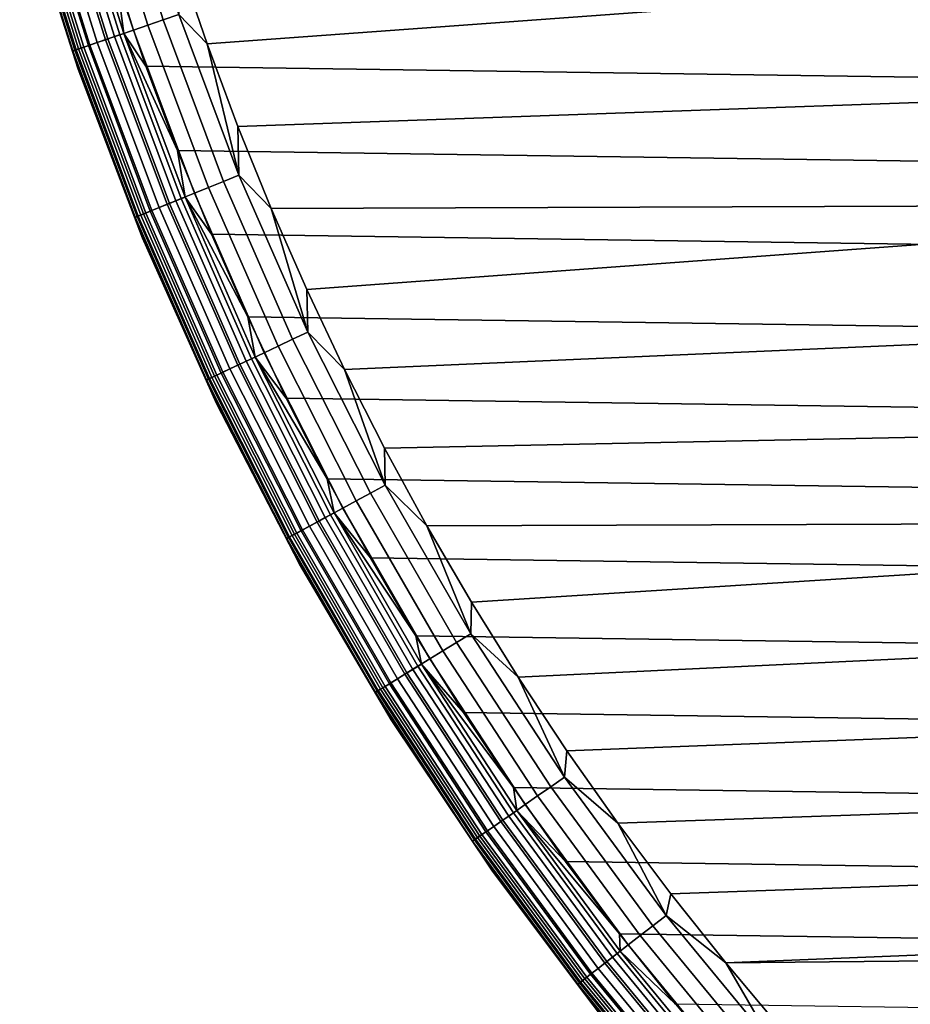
# Model space of a CAD drawing. Header units: metres. Extents: x -25 to 100, y -25 to 25.
# Tile 2 of 72: x -23.86 to -17.01, y -15.38 to -7.81. Entities that reach past the tile are written whole.
import ezdxf

# ---------------------------------------------------------------- set-up
doc = ezdxf.new("R2010")
doc.units = ezdxf.units.M
doc.layers.add('solid_Z_536_159_XXX', color=7, linetype='CONTINUOUS')

msp = doc.modelspace()

# ---------------------------------------------------------------- linework, layer by layer
at = {"layer": 'solid_Z_536_159_XXX'}
for points in [[(-22.416851, -7.995287), (-13.862078, -7.371049), (-14.342754, -6.385384), (-22.635761, -7.352591)], [(-23.151154, -6.546523, -0.034108), (-22.755365, -7.811927, -0.034108), (-22.633904, -7.770229, -0.008555), (-23.02758, -6.511579, -0.008555)], [(-23.38344, -6.612207, -0.134171), (-22.983681, -7.890307, -0.134171), (-22.872627, -7.852183, -0.076221), (-23.270454, -6.580258, -0.076221)], [(-23.270454, -6.580258, -0.076221), (-22.872627, -7.852183, -0.076221), (-22.755365, -7.811927, -0.034108), (-23.151154, -6.546523, -0.034108)], [(-23.531288, -6.654014, -2.475698), (-23.129002, -7.940196, -2.475698), (-23.197659, -7.963766, -2.445717), (-23.601139, -6.673766, -2.445717)], [(-23.58285, -6.668594, -0.293356), (-23.179682, -7.957595, -0.293356), (-23.08662, -7.925647, -0.206966), (-23.488171, -6.641821, -0.206966)], [(-23.457781, -6.633228, -2.493942), (-23.056751, -7.915393, -2.493942), (-23.129002, -7.940196, -2.475698), (-23.531288, -6.654014, -2.475698)], [(-23.488171, -6.641821, -0.206966), (-23.08662, -7.925647, -0.206966), (-22.983681, -7.890307, -0.134171), (-23.38344, -6.612207, -0.134171)], [(-23.457781, -6.633228, -2.493942), (-23.110416, -7.509782, -2.5), (-23.056751, -7.915393, -2.493942)], [(-23.856178, -6.745884, -0.870772), (-23.448338, -8.049824, -0.870772), (-23.424328, -8.041582, -0.742319), (-23.831751, -6.738977, -0.742319)], [(-23.811737, -6.733318, -2.227135), (-23.404655, -8.034828, -2.227135), (-23.4331, -8.044593, -2.154583), (-23.840675, -6.7415, -2.154583)], [(-23.831751, -6.738977, -0.742319), (-23.424328, -8.041582, -0.742319), (-23.384649, -8.027961, -0.618284), (-23.791384, -6.727562, -0.618284)], [(-23.772224, -6.722145, -2.294083), (-23.36582, -8.021496, -2.294083), (-23.404655, -8.034828, -2.227135), (-23.811737, -6.733318, -2.227135)], [(-23.791384, -6.727562, -0.618284), (-23.384649, -8.027961, -0.618284), (-23.329985, -8.009194, -0.500794), (-23.735767, -6.711835, -0.500794)], [(-23.723112, -6.708257, -2.353776), (-23.317545, -8.004924, -2.353776), (-23.36582, -8.021496, -2.294083), (-23.772224, -6.722145, -2.294083)], [(-23.735767, -6.711835, -0.500794), (-23.329985, -8.009194, -0.500794), (-23.261271, -7.985604, -0.391862), (-23.665857, -6.692067, -0.391862)], [(-23.665609, -6.691997, -2.404739), (-23.261026, -7.985521, -2.404739), (-23.317545, -8.004924, -2.353776), (-23.723112, -6.708257, -2.353776)], [(-23.665857, -6.692067, -0.391862), (-23.261271, -7.985604, -0.391862), (-23.179682, -7.957595, -0.293356), (-23.58285, -6.668594, -0.293356)], [(-23.601139, -6.673766, -2.445717), (-23.197659, -7.963766, -2.445717), (-23.261026, -7.985521, -2.404739), (-23.665609, -6.691997, -2.404739)], [(-23.840675, -6.7415, -2.154583), (-23.4331, -8.044593, -2.154583), (-23.450445, -8.050548, -2.078217), (-23.858322, -6.746491, -2.078217)], [(-23.858322, -6.746491, -2.078217), (-23.450445, -8.050548, -2.078217), (-23.83075, -6.865518, -2)], [(-23.856178, -6.745884, -0.870772), (-23.830751, -6.865518, -1), (-23.448338, -8.049824, -0.870772)], [(-23.83075, -6.865518, -2), (-23.408306, -8.19092, -2), (-23.408308, -8.190917, -1), (-23.830751, -6.865518, -1)], [(-23.448338, -8.049824, -0.870772), (-23.830751, -6.865518, -1), (-23.408308, -8.190917, -1)], [(-23.450445, -8.050548, -2.078217), (-23.408306, -8.19092, -2), (-23.83075, -6.865518, -2)], [(22.886873, -8.165833, -2.5), (-23.110416, -7.509782, -2.5), (-23.315516, -6.846343, -2.5), (23.110443, -7.509698, -2.5)], [(-22.633904, -7.770229, -0.008555), (-22.416851, -7.995287), (-22.635761, -7.352591)], [(-22.179392, -8.632006), (-13.314355, -8.319564), (-13.862078, -7.371049), (-22.416851, -7.995287)], [(22.644375, -8.815846, -2.5), (-22.886845, -8.165916, -2.5), (-23.110416, -7.509782, -2.5), (22.886873, -8.165833, -2.5)], [(-23.056751, -7.915393, -2.493942), (-23.110416, -7.509782, -2.5), (-22.886845, -8.165916, -2.5)], [(-22.755365, -7.811927, -0.034108), (-22.29047, -9.053607, -0.034108), (-22.17149, -9.005281, -0.008555), (-22.633904, -7.770229, -0.008555)], [(-22.633904, -7.770229, -0.008555), (-22.17149, -9.005281, -0.008555), (-22.416851, -7.995287)], [(-22.983681, -7.890307, -0.134171), (-22.51412, -9.144445, -0.134171), (-22.405336, -9.100262, -0.076221), (-22.872627, -7.852183, -0.076221)], [(-22.872627, -7.852183, -0.076221), (-22.405336, -9.100262, -0.076221), (-22.29047, -9.053607, -0.034108), (-22.755365, -7.811927, -0.034108)], [(-23.129002, -7.940196, -2.475698), (-22.656473, -9.202264, -2.475698), (-22.723726, -9.22958, -2.445717), (-23.197659, -7.963766, -2.445717)], [(-23.179682, -7.957595, -0.293356), (-22.706118, -9.222428, -0.293356), (-22.614958, -9.185402, -0.206966), (-23.08662, -7.925647, -0.206966)], [(-23.056751, -7.915393, -2.493942), (-22.585699, -9.173518, -2.493942), (-22.656473, -9.202264, -2.475698), (-23.129002, -7.940196, -2.475698)], [(-23.08662, -7.925647, -0.206966), (-22.614958, -9.185402, -0.206966), (-22.51412, -9.144445, -0.134171), (-22.983681, -7.890307, -0.134171)], [(-23.056751, -7.915393, -2.493942), (-22.886845, -8.165916, -2.5), (-22.644342, -8.815928, -2.5)], [(-23.056751, -7.915393, -2.493942), (-22.644342, -8.815928, -2.5), (-22.585699, -9.173518, -2.493942)], [(-23.36582, -8.021496, -2.294083), (-22.888453, -9.296486, -2.294083), (-22.926497, -9.311938, -2.227135), (-23.404655, -8.034828, -2.227135)], [(-23.384649, -8.027961, -0.618284), (-22.906898, -9.303978, -0.618284), (-22.85335, -9.282228, -0.500794), (-23.329985, -8.009194, -0.500794)], [(-23.317545, -8.004924, -2.353776), (-22.841166, -9.27728, -2.353776), (-22.888453, -9.296486, -2.294083), (-23.36582, -8.021496, -2.294083)], [(-23.329985, -8.009194, -0.500794), (-22.85335, -9.282228, -0.500794), (-22.786039, -9.254889, -0.391862), (-23.261271, -7.985604, -0.391862)], [(-23.261026, -7.985521, -2.404739), (-22.785801, -9.254793, -2.404739), (-22.841166, -9.27728, -2.353776), (-23.317545, -8.004924, -2.353776)], [(-23.261271, -7.985604, -0.391862), (-22.786039, -9.254889, -0.391862), (-22.706118, -9.222428, -0.293356), (-23.179682, -7.957595, -0.293356)], [(-23.197659, -7.963766, -2.445717), (-22.723726, -9.22958, -2.445717), (-22.785801, -9.254793, -2.404739), (-23.261026, -7.985521, -2.404739)], [(-22.17149, -9.005281, -0.008555), (-22.179392, -8.632006), (-22.416851, -7.995287)], [(-23.4331, -8.044593, -2.154583), (-22.954357, -9.323255, -2.154583), (-22.97135, -9.330156, -2.078217), (-23.450445, -8.050548, -2.078217)], [(-23.450445, -8.050548, -2.078217), (-22.97135, -9.330156, -2.078217), (-23.408306, -8.19092, -2)], [(-23.448338, -8.049824, -0.870772), (-22.969284, -9.329317, -0.870772), (-22.945765, -9.319764, -0.742319), (-23.424328, -8.041582, -0.742319)], [(-23.448338, -8.049824, -0.870772), (-23.408308, -8.190917, -1), (-22.969284, -9.329317, -0.870772)], [(-23.404655, -8.034828, -2.227135), (-22.926497, -9.311938, -2.227135), (-22.954357, -9.323255, -2.154583), (-23.4331, -8.044593, -2.154583)], [(-23.424328, -8.041582, -0.742319), (-22.945765, -9.319764, -0.742319), (-22.906898, -9.303978, -0.618284), (-23.384649, -8.027961, -0.618284)], [(22.383127, -9.459461, -2.5), (-22.644342, -8.815928, -2.5), (-22.886845, -8.165916, -2.5), (22.644375, -8.815846, -2.5)], [(-23.408306, -8.19092, -2), (-22.912212, -9.490551, -2), (-22.912214, -9.490545, -1), (-23.408308, -8.190917, -1)], [(-22.969284, -9.329317, -0.870772), (-23.408308, -8.190917, -1), (-22.912214, -9.490545, -1)], [(-22.97135, -9.330156, -2.078217), (-22.912212, -9.490551, -2), (-23.408306, -8.19092, -2)], [(-21.923563, -9.262469), (-12.701567, -9.228229), (-13.314355, -8.319564), (-22.179392, -8.632006)], [(-22.17149, -9.005281, -0.008555), (-21.923563, -9.262469), (-22.179392, -8.632006)], [(22.103779, -10.095118, -2.5), (-22.383095, -9.459541, -2.5), (-22.644342, -8.815928, -2.5), (22.383127, -9.459461, -2.5)], [(-22.585699, -9.173518, -2.493942), (-22.644342, -8.815928, -2.5), (-22.383095, -9.459541, -2.5)], [(-22.29047, -9.053607, -0.034108), (-21.757879, -10.267791, -0.034108), (-21.641743, -10.212985, -0.008555), (-22.17149, -9.005281, -0.008555)], [(-22.17149, -9.005281, -0.008555), (-21.641743, -10.212985, -0.008555), (-21.923563, -9.262469)], [(-22.405336, -9.100262, -0.076221), (-21.870001, -10.320703, -0.076221), (-21.757879, -10.267791, -0.034108), (-22.29047, -9.053607, -0.034108)], [(-22.614958, -9.185402, -0.206966), (-22.074614, -10.417261, -0.206966), (-21.976187, -10.370812, -0.134171), (-22.51412, -9.144445, -0.134171)], [(-22.51412, -9.144445, -0.134171), (-21.976187, -10.370812, -0.134171), (-21.870001, -10.320703, -0.076221), (-22.405336, -9.100262, -0.076221)], [(-22.786039, -9.254889, -0.391862), (-22.241608, -10.496068, -0.391862), (-22.163595, -10.459253, -0.293356), (-22.706118, -9.222428, -0.293356)], [(-22.723726, -9.22958, -2.445717), (-22.180784, -10.467364, -2.445717), (-22.241375, -10.495958, -2.404739), (-22.785801, -9.254793, -2.404739)], [(-22.656473, -9.202264, -2.475698), (-22.115137, -10.436385, -2.475698), (-22.180784, -10.467364, -2.445717), (-22.723726, -9.22958, -2.445717)], [(-22.706118, -9.222428, -0.293356), (-22.163595, -10.459253, -0.293356), (-22.074614, -10.417261, -0.206966), (-22.614958, -9.185402, -0.206966)], [(-22.585699, -9.173518, -2.493942), (-22.046055, -10.403784, -2.493942), (-22.115137, -10.436385, -2.475698), (-22.656473, -9.202264, -2.475698)], [(-22.585699, -9.173518, -2.493942), (-22.383095, -9.459541, -2.5), (-22.103745, -10.095195, -2.5)], [(-22.585699, -9.173518, -2.493942), (-22.103745, -10.095195, -2.5), (-22.046055, -10.403784, -2.493942)], [(-21.923563, -9.262469), (-21.65, -9.885141), (-12.701567, -9.228229)], [(-21.359262, -10.498647), (-12.026737, -10.091817), (-12.701567, -9.228229), (-21.65, -9.885141)], [(-22.926497, -9.311938, -2.227135), (-22.378708, -10.560767, -2.227135), (-22.405905, -10.573602, -2.154583), (-22.954357, -9.323255, -2.154583)], [(-22.945765, -9.319764, -0.742319), (-22.397518, -10.569643, -0.742319), (-22.359579, -10.55174, -0.618284), (-22.906898, -9.303978, -0.618284)], [(-22.888453, -9.296486, -2.294083), (-22.341574, -10.543243, -2.294083), (-22.378708, -10.560767, -2.227135), (-22.926497, -9.311938, -2.227135)], [(-22.906898, -9.303978, -0.618284), (-22.359579, -10.55174, -0.618284), (-22.30731, -10.527074, -0.500794), (-22.85335, -9.282228, -0.500794)], [(-22.841166, -9.27728, -2.353776), (-22.295416, -10.521461, -2.353776), (-22.341574, -10.543243, -2.294083), (-22.888453, -9.296486, -2.294083)], [(-22.85335, -9.282228, -0.500794), (-22.30731, -10.527074, -0.500794), (-22.241608, -10.496068, -0.391862), (-22.786039, -9.254889, -0.391862)], [(-22.785801, -9.254793, -2.404739), (-22.241375, -10.495958, -2.404739), (-22.295416, -10.521461, -2.353776), (-22.841166, -9.27728, -2.353776)], [(-21.641743, -10.212985, -0.008555), (-21.65, -9.885141), (-21.923563, -9.262469)], [(-22.954357, -9.323255, -2.154583), (-22.405905, -10.573602, -2.154583), (-22.422491, -10.581429, -2.078217), (-22.97135, -9.330156, -2.078217)], [(-22.97135, -9.330156, -2.078217), (-22.422491, -10.581429, -2.078217), (-22.912212, -9.490551, -2)], [(-22.969284, -9.329317, -0.870772), (-22.420475, -10.580477, -0.870772), (-22.397518, -10.569643, -0.742319), (-22.945765, -9.319764, -0.742319)], [(-22.969284, -9.329317, -0.870772), (-22.912214, -9.490545, -1), (-22.420475, -10.580477, -0.870772)], [(21.806898, -10.721419, -2.5), (-22.103745, -10.095195, -2.5), (-22.383095, -9.459541, -2.5), (22.103779, -10.095118, -2.5)], [(-22.912212, -9.490551, -2), (-22.344027, -10.760322, -2), (-22.34403, -10.760313, -1), (-22.912214, -9.490545, -1)], [(-22.420475, -10.580477, -0.870772), (-22.912214, -9.490545, -1), (-22.34403, -10.760313, -1)], [(-22.422491, -10.581429, -2.078217), (-22.344027, -10.760322, -2), (-22.912212, -9.490551, -2)], [(-21.641743, -10.212985, -0.008555), (-21.359262, -10.498647), (-21.65, -9.885141)], [(21.49184, -11.33964, -2.5), (-21.806862, -10.721495, -2.5), (-22.103745, -10.095195, -2.5), (21.806898, -10.721419, -2.5)], [(-22.046055, -10.403784, -2.493942), (-22.103745, -10.095195, -2.5), (-21.806862, -10.721495, -2.5)], [(-21.050718, -11.104235), (-11.293901, -10.90584), (-12.026737, -10.091817), (-21.359262, -10.498647)], [(-21.757879, -10.267791, -0.034108), (-21.15921, -11.450792, -0.034108), (-21.04627, -11.389671, -0.008555), (-21.641743, -10.212985, -0.008555)], [(-21.641743, -10.212985, -0.008555), (-21.04627, -11.389671, -0.008555), (-21.359262, -10.498647)], [(-21.870001, -10.320703, -0.076221), (-21.268248, -11.5098, -0.076221), (-21.15921, -11.450792, -0.034108), (-21.757879, -10.267791, -0.034108)], [(-22.074614, -10.417261, -0.206966), (-21.46723, -11.617484, -0.206966), (-21.371511, -11.565683, -0.134171), (-21.976187, -10.370812, -0.134171)], [(-21.976187, -10.370812, -0.134171), (-21.371511, -11.565683, -0.134171), (-21.268248, -11.5098, -0.076221), (-21.870001, -10.320703, -0.076221)], [(-22.115137, -10.436385, -2.475698), (-21.506638, -11.638811, -2.475698), (-21.570478, -11.67336, -2.445717), (-22.180784, -10.467364, -2.445717)], [(-22.163595, -10.459253, -0.293356), (-21.553764, -11.664313, -0.293356), (-21.46723, -11.617484, -0.206966), (-22.074614, -10.417261, -0.206966)], [(-22.046055, -10.403784, -2.493942), (-21.439457, -11.602453, -2.493942), (-21.506638, -11.638811, -2.475698), (-22.115137, -10.436385, -2.475698)], [(-22.046055, -10.403784, -2.493942), (-21.806862, -10.721495, -2.5), (-21.4918, -11.339714, -2.5)], [(-22.046055, -10.403784, -2.493942), (-21.4918, -11.339714, -2.5), (-21.439457, -11.602453, -2.493942)], [(-22.295416, -10.521461, -2.353776), (-21.681957, -11.733688, -2.353776), (-21.726845, -11.75798, -2.294083), (-22.341574, -10.543243, -2.294083)], [(-22.30731, -10.527074, -0.500794), (-21.693525, -11.739948, -0.500794), (-21.629629, -11.70537, -0.391862), (-22.241608, -10.496068, -0.391862)], [(-22.241375, -10.495958, -2.404739), (-21.629404, -11.705248, -2.404739), (-21.681957, -11.733688, -2.353776), (-22.295416, -10.521461, -2.353776)], [(-22.241608, -10.496068, -0.391862), (-21.629629, -11.70537, -0.391862), (-21.553764, -11.664313, -0.293356), (-22.163595, -10.459253, -0.293356)], [(-22.180784, -10.467364, -2.445717), (-21.570478, -11.67336, -2.445717), (-21.629404, -11.705248, -2.404739), (-22.241375, -10.495958, -2.404739)], [(-21.04627, -11.389671, -0.008555), (-21.050718, -11.104235), (-21.359262, -10.498647)], [(-22.405905, -10.573602, -2.154583), (-21.789406, -11.791837, -2.154583), (-21.805534, -11.800566, -2.078217), (-22.422491, -10.581429, -2.078217)], [(-22.422491, -10.581429, -2.078217), (-21.805534, -11.800566, -2.078217), (-22.344027, -10.760322, -2)], [(-22.420475, -10.580477, -0.870772), (-21.803574, -11.799504, -0.870772), (-21.78125, -11.787422, -0.742319), (-22.397518, -10.569643, -0.742319)], [(-22.420475, -10.580477, -0.870772), (-22.34403, -10.760313, -1), (-21.803574, -11.799504, -0.870772)], [(-22.378708, -10.560767, -2.227135), (-21.762959, -11.777524, -2.227135), (-21.789406, -11.791837, -2.154583), (-22.405905, -10.573602, -2.154583)], [(-22.397518, -10.569643, -0.742319), (-21.78125, -11.787422, -0.742319), (-21.744354, -11.767456, -0.618284), (-22.359579, -10.55174, -0.618284)], [(-22.341574, -10.543243, -2.294083), (-21.726845, -11.75798, -2.294083), (-21.762959, -11.777524, -2.227135), (-22.378708, -10.560767, -2.227135)], [(-22.359579, -10.55174, -0.618284), (-21.744354, -11.767456, -0.618284), (-21.693525, -11.739948, -0.500794), (-22.30731, -10.527074, -0.500794)], [(21.15892, -11.949306, -2.5), (-21.4918, -11.339714, -2.5), (-21.806862, -10.721495, -2.5), (21.49184, -11.33964, -2.5)], [(-22.344027, -10.760322, -2), (-21.70554, -11.996232, -2), (-21.705544, -11.996224, -1), (-22.34403, -10.760313, -1)], [(-21.803574, -11.799504, -0.870772), (-22.34403, -10.760313, -1), (-21.705544, -11.996224, -1)], [(-21.805534, -11.800566, -2.078217), (-21.70554, -11.996232, -2), (-22.344027, -10.760322, -2)], [(-20.724676, -11.701444), (-10.505016, -11.667578), (-11.293901, -10.90584), (-21.050718, -11.104235)], [(-21.04627, -11.389671, -0.008555), (-20.724676, -11.701444), (-21.050718, -11.104235)], [(20.808964, -12.548932, -2.5), (-21.15888, -11.949378, -2.5), (-21.4918, -11.339714, -2.5), (21.15892, -11.949306, -2.5)], [(-21.439457, -11.602453, -2.493942), (-21.4918, -11.339714, -2.5), (-21.15888, -11.949378, -2.5)], [(-21.15921, -11.450792, -0.034108), (-20.496283, -12.599018, -0.034108), (-20.386879, -12.531769, -0.008555), (-21.04627, -11.389671, -0.008555)], [(-21.04627, -11.389671, -0.008555), (-20.386879, -12.531769, -0.008555), (-20.724676, -11.701444)], [(-21.268248, -11.5098, -0.076221), (-20.601904, -12.663943, -0.076221), (-20.496283, -12.599018, -0.034108), (-21.15921, -11.450792, -0.034108)], [(-21.46723, -11.617484, -0.206966), (-20.794651, -12.782425, -0.206966), (-20.701931, -12.72543, -0.134171), (-21.371511, -11.565683, -0.134171)], [(-21.371511, -11.565683, -0.134171), (-20.701931, -12.72543, -0.134171), (-20.601904, -12.663943, -0.076221), (-21.268248, -11.5098, -0.076221)], [(-21.506638, -11.638811, -2.475698), (-20.832825, -12.80589, -2.475698), (-20.894665, -12.843904, -2.445717), (-21.570478, -11.67336, -2.445717)], [(-21.553764, -11.664313, -0.293356), (-20.878473, -12.83395, -0.293356), (-20.794651, -12.782425, -0.206966), (-21.46723, -11.617484, -0.206966)], [(-21.439457, -11.602453, -2.493942), (-20.767748, -12.765887, -2.493942), (-20.832825, -12.80589, -2.475698), (-21.506638, -11.638811, -2.475698)], [(-21.439457, -11.602453, -2.493942), (-21.15888, -11.949378, -2.5), (-20.80892, -12.549004, -2.5)], [(-21.439457, -11.602453, -2.493942), (-20.80892, -12.549004, -2.5), (-20.767748, -12.765887, -2.493942)], [(-21.681957, -11.733688, -2.353776), (-21.002651, -12.910282, -2.353776), (-21.046133, -12.93701, -2.294083), (-21.726845, -11.75798, -2.294083)], [(-21.693525, -11.739948, -0.500794), (-21.013855, -12.91717, -0.500794), (-20.951962, -12.879124, -0.391862), (-21.629629, -11.70537, -0.391862)], [(-21.629404, -11.705248, -2.404739), (-20.951744, -12.878989, -2.404739), (-21.002651, -12.910282, -2.353776), (-21.681957, -11.733688, -2.353776)], [(-21.629629, -11.70537, -0.391862), (-20.951962, -12.879124, -0.391862), (-20.878473, -12.83395, -0.293356), (-21.553764, -11.664313, -0.293356)], [(-21.570478, -11.67336, -2.445717), (-20.894665, -12.843904, -2.445717), (-20.951744, -12.878989, -2.404739), (-21.629404, -11.705248, -2.404739)], [(-20.724676, -11.701444), (-20.381945, -12.28882), (-10.505016, -11.667578)], [(-20.386879, -12.531769, -0.008555), (-20.381945, -12.28882), (-20.724676, -11.701444)], [(-20.023176, -12.865144), (-9.666251, -12.371428), (-10.505016, -11.667578), (-20.381945, -12.28882)], [(-21.789406, -11.791837, -2.154583), (-21.106733, -12.97426, -2.154583), (-21.122356, -12.983865, -2.078217), (-21.805534, -11.800566, -2.078217)], [(-21.805534, -11.800566, -2.078217), (-21.122356, -12.983865, -2.078217), (-21.70554, -11.996232, -2)], [(-21.803574, -11.799504, -0.870772), (-21.120459, -12.982697, -0.870772), (-21.098831, -12.969404, -0.742319), (-21.78125, -11.787422, -0.742319)], [(-21.803574, -11.799504, -0.870772), (-21.705544, -11.996224, -1), (-21.120459, -12.982697, -0.870772)], [(-21.762959, -11.777524, -2.227135), (-21.081114, -12.958512, -2.227135), (-21.106733, -12.97426, -2.154583), (-21.789406, -11.791837, -2.154583)], [(-21.78125, -11.787422, -0.742319), (-21.098831, -12.969404, -0.742319), (-21.063093, -12.947435, -0.618284), (-21.744354, -11.767456, -0.618284)], [(-21.726845, -11.75798, -2.294083), (-21.046133, -12.93701, -2.294083), (-21.081114, -12.958512, -2.227135), (-21.762959, -11.777524, -2.227135)], [(-21.744354, -11.767456, -0.618284), (-21.063093, -12.947435, -0.618284), (-21.013855, -12.91717, -0.500794), (-21.693525, -11.739948, -0.500794)], [(20.44264, -13.137276, -2.5), (-20.80892, -12.549004, -2.5), (-21.15888, -11.949378, -2.5), (20.808964, -12.548932, -2.5)], [(-21.70554, -11.996232, -2), (-20.998758, -13.194397, -2), (-20.998762, -13.194392, -1), (-21.705544, -11.996224, -1)], [(-21.120459, -12.982697, -0.870772), (-21.705544, -11.996224, -1), (-20.998762, -13.194392, -1)], [(-21.122356, -12.983865, -2.078217), (-20.998758, -13.194397, -2), (-21.70554, -11.996232, -2)], [(-20.386879, -12.531769, -0.008555), (-20.023176, -12.865144), (-20.381945, -12.28882)], [(-19.647556, -13.431684), (-8.778891, -13.016132), (-9.666251, -12.371428), (-20.023176, -12.865144)], [(20.059111, -13.715631, -2.5), (-20.442595, -13.137346, -2.5), (-20.80892, -12.549004, -2.5), (20.44264, -13.137276, -2.5)], [(-20.767748, -12.765887, -2.493942), (-20.80892, -12.549004, -2.5), (-20.442595, -13.137346, -2.5)], [(-20.496283, -12.599018, -0.034108), (-19.771107, -13.708981, -0.034108), (-19.665575, -13.635807, -0.008555), (-20.386879, -12.531769, -0.008555)], [(-20.386879, -12.531769, -0.008555), (-19.665575, -13.635807, -0.008555), (-20.023176, -12.865144)], [(-20.601904, -12.663943, -0.076221), (-19.872992, -13.779626, -0.076221), (-19.771107, -13.708981, -0.034108), (-20.496283, -12.599018, -0.034108)], [(-20.701931, -12.72543, -0.134171), (-19.969481, -13.84653, -0.134171), (-19.872992, -13.779626, -0.076221), (-20.601904, -12.663943, -0.076221)], [(-20.878473, -12.83395, -0.293356), (-20.139776, -13.96461, -0.293356), (-20.05892, -13.908545, -0.206966), (-20.794651, -12.782425, -0.206966)], [(-20.767748, -12.765887, -2.493942), (-20.032969, -13.890551, -2.493942), (-20.095743, -13.934078, -2.475698), (-20.832825, -12.80589, -2.475698)], [(-20.794651, -12.782425, -0.206966), (-20.05892, -13.908545, -0.206966), (-19.969481, -13.84653, -0.134171), (-20.701931, -12.72543, -0.134171)], [(-20.767748, -12.765887, -2.493942), (-20.442595, -13.137346, -2.5), (-20.059063, -13.715699, -2.5)], [(-20.767748, -12.765887, -2.493942), (-20.059063, -13.715699, -2.5), (-20.032969, -13.890551, -2.493942)], [(-20.951962, -12.879124, -0.391862), (-20.210665, -14.013763, -0.391862), (-20.139776, -13.96461, -0.293356), (-20.878473, -12.83395, -0.293356)], [(-20.894665, -12.843904, -2.445717), (-20.155396, -13.97544, -2.445717), (-20.210455, -14.013618, -2.404739), (-20.951744, -12.878989, -2.404739)], [(-20.832825, -12.80589, -2.475698), (-20.095743, -13.934078, -2.475698), (-20.155396, -13.97544, -2.445717), (-20.894665, -12.843904, -2.445717)], [(-19.665575, -13.635807, -0.008555), (-19.647556, -13.431684), (-20.023176, -12.865144)], [(-21.098831, -12.969404, -0.742319), (-20.352339, -14.111998, -0.742319), (-20.317865, -14.088094, -0.618284), (-21.063093, -12.947435, -0.618284)], [(-21.046133, -12.93701, -2.294083), (-20.301502, -14.076749, -2.294083), (-20.335247, -14.100146, -2.227135), (-21.081114, -12.958512, -2.227135)], [(-21.063093, -12.947435, -0.618284), (-20.317865, -14.088094, -0.618284), (-20.270369, -14.055161, -0.500794), (-21.013855, -12.91717, -0.500794)], [(-21.002651, -12.910282, -2.353776), (-20.259562, -14.047667, -2.353776), (-20.301502, -14.076749, -2.294083), (-21.046133, -12.93701, -2.294083)], [(-21.013855, -12.91717, -0.500794), (-20.270369, -14.055161, -0.500794), (-20.210665, -14.013763, -0.391862), (-20.951962, -12.879124, -0.391862)], [(-20.951744, -12.878989, -2.404739), (-20.210455, -14.013618, -2.404739), (-20.259562, -14.047667, -2.353776), (-21.002651, -12.910282, -2.353776)], [(-21.106733, -12.97426, -2.154583), (-20.359959, -14.117282, -2.154583), (-20.375031, -14.127732, -2.078217), (-21.122356, -12.983865, -2.078217)], [(-21.122356, -12.983865, -2.078217), (-20.375031, -14.127732, -2.078217), (-20.998758, -13.194397, -2)], [(-21.120459, -12.982697, -0.870772), (-20.373199, -14.126462, -0.870772), (-20.352339, -14.111998, -0.742319), (-21.098831, -12.969404, -0.742319)], [(-21.120459, -12.982697, -0.870772), (-20.998762, -13.194392, -1), (-20.373199, -14.126462, -0.870772)], [(-21.081114, -12.958512, -2.227135), (-20.335247, -14.100146, -2.227135), (-20.359959, -14.117282, -2.154583), (-21.106733, -12.97426, -2.154583)], [(-19.255556, -13.987842), (-7.850297, -13.596344), (-8.778891, -13.016132), (-19.647556, -13.431684)], [(19.658863, -14.283385, -2.5), (-20.059063, -13.715699, -2.5), (-20.442595, -13.137346, -2.5), (20.059111, -13.715631, -2.5)], [(-20.998758, -13.194397, -2), (-20.225908, -14.35105, -2), (-20.225912, -14.351046, -1), (-20.998762, -13.194392, -1)], [(-20.373199, -14.126462, -0.870772), (-20.998762, -13.194392, -1), (-20.225912, -14.351046, -1)], [(-20.375031, -14.127732, -2.078217), (-20.225908, -14.35105, -2), (-20.998758, -13.194397, -2)], [(-19.665575, -13.635807, -0.008555), (-19.255556, -13.987842), (-19.647556, -13.431684)], [(-18.848139, -14.532262), (-6.882062, -14.111229), (-7.850297, -13.596344), (-19.255556, -13.987842)], [(-19.771107, -13.708981, -0.034108), (-18.985889, -14.77731, -0.034108), (-18.884548, -14.698434, -0.008555), (-19.665575, -13.635807, -0.008555)], [(-19.665575, -13.635807, -0.008555), (-18.884548, -14.698434, -0.008555), (-19.255556, -13.987842)], [(19.242878, -14.839157, -2.5), (-19.658813, -14.283453, -2.5), (-20.059063, -13.715699, -2.5), (19.658863, -14.283385, -2.5)], [(-20.032969, -13.890551, -2.493942), (-20.059063, -13.715699, -2.5), (-19.658813, -14.283453, -2.5)], [(-19.969481, -13.84653, -0.134171), (-19.176382, -14.925578, -0.134171), (-19.083727, -14.85346, -0.076221), (-19.872992, -13.779626, -0.076221)], [(-19.872992, -13.779626, -0.076221), (-19.083727, -14.85346, -0.076221), (-18.985889, -14.77731, -0.034108), (-19.771107, -13.708981, -0.034108)], [(-20.05892, -13.908545, -0.206966), (-19.26227, -14.992427, -0.206966), (-19.176382, -14.925578, -0.134171), (-19.969481, -13.84653, -0.134171)], [(-20.139776, -13.96461, -0.293356), (-19.339916, -15.05286, -0.293356), (-19.26227, -14.992427, -0.206966), (-20.05892, -13.908545, -0.206966)], [(-20.032969, -13.890551, -2.493942), (-19.237349, -14.97303, -2.493942), (-19.29763, -15.019949, -2.475698), (-20.095743, -13.934078, -2.475698)], [(-20.032969, -13.890551, -2.493942), (-19.658813, -14.283453, -2.5), (-19.242826, -14.839223, -2.5)], [(-20.032969, -13.890551, -2.493942), (-19.242826, -14.839223, -2.5), (-19.237349, -14.97303, -2.493942)], [(-20.210665, -14.013763, -0.391862), (-19.407988, -15.105844, -0.391862), (-19.339916, -15.05286, -0.293356), (-20.139776, -13.96461, -0.293356)], [(-20.155396, -13.97544, -2.445717), (-19.354914, -15.064534, -2.445717), (-19.407785, -15.105686, -2.404739), (-20.210455, -14.013618, -2.404739)], [(-20.095743, -13.934078, -2.475698), (-19.29763, -15.019949, -2.475698), (-19.354914, -15.064534, -2.445717), (-20.155396, -13.97544, -2.445717)], [(-18.884548, -14.698434, -0.008555), (-18.848139, -14.532262), (-19.255556, -13.987842)], [(-20.301502, -14.076749, -2.294083), (-19.495218, -15.173738, -2.294083), (-19.527622, -15.198958, -2.227135), (-20.335247, -14.100146, -2.227135)], [(-20.317865, -14.088094, -0.618284), (-19.510931, -15.185966, -0.618284), (-19.465321, -15.150468, -0.500794), (-20.270369, -14.055161, -0.500794)], [(-20.259562, -14.047667, -2.353776), (-19.454943, -15.142389, -2.353776), (-19.495218, -15.173738, -2.294083), (-20.301502, -14.076749, -2.294083)], [(-20.270369, -14.055161, -0.500794), (-19.465321, -15.150468, -0.500794), (-19.407988, -15.105844, -0.391862), (-20.210665, -14.013763, -0.391862)], [(-20.210455, -14.013618, -2.404739), (-19.407785, -15.105686, -2.404739), (-19.454943, -15.142389, -2.353776), (-20.259562, -14.047667, -2.353776)], [(-20.359959, -14.117282, -2.154583), (-19.551353, -15.217429, -2.154583), (-19.565826, -15.228694, -2.078217), (-20.375031, -14.127732, -2.078217)], [(-20.375031, -14.127732, -2.078217), (-19.565826, -15.228694, -2.078217), (-20.225908, -14.35105, -2)], [(-20.373199, -14.126462, -0.870772), (-19.564068, -15.227325, -0.870772), (-19.544035, -15.211734, -0.742319), (-20.352339, -14.111998, -0.742319)], [(-20.373199, -14.126462, -0.870772), (-20.225912, -14.351046, -1), (-19.564068, -15.227325, -0.870772)], [(-20.335247, -14.100146, -2.227135), (-19.527622, -15.198958, -2.227135), (-19.551353, -15.217429, -2.154583), (-20.359959, -14.117282, -2.154583)], [(-20.352339, -14.111998, -0.742319), (-19.544035, -15.211734, -0.742319), (-19.510931, -15.185966, -0.618284), (-20.317865, -14.088094, -0.618284)], [(-18.42602, -15.063904), (-5.881423, -14.55665), (-6.882062, -14.111229), (-18.848139, -14.532262)], [(18.811886, -15.381883, -2.5), (-19.242826, -14.839223, -2.5), (-19.658813, -14.283453, -2.5), (19.242878, -14.839157, -2.5)], [(-20.225908, -14.35105, -2), (-19.38942, -15.462549, -2), (-19.389423, -15.462544, -1), (-20.225912, -14.351046, -1)], [(-19.564068, -15.227325, -0.870772), (-20.225912, -14.351046, -1), (-19.389423, -15.462544, -1)], [(-19.565826, -15.228694, -2.078217), (-19.38942, -15.462549, -2), (-20.225908, -14.35105, -2)], [(-18.884548, -14.698434, -0.008555), (-18.42602, -15.063904), (-18.848139, -14.532262)], [(-18.42602, -15.063904), (-4.851567, -14.931587), (-5.881423, -14.55665)], [(-18.985889, -14.77731, -0.034108), (-18.143009, -15.800761, -0.034108), (-18.046167, -15.716421, -0.008555), (-18.884548, -14.698434, -0.008555)], [(-18.884548, -14.698434, -0.008555), (-18.046167, -15.716421, -0.008555), (-18.42602, -15.063904)], [(18.364874, -15.912814, -2.5), (-18.811832, -15.381948, -2.5), (-19.242826, -14.839223, -2.5), (18.811886, -15.381883, -2.5)], [(-19.237349, -14.97303, -2.493942), (-19.242826, -14.839223, -2.5), (-18.811832, -15.381948, -2.5)], [(-19.083727, -14.85346, -0.076221), (-18.236504, -15.882185, -0.076221), (-18.143009, -15.800761, -0.034108), (-18.985889, -14.77731, -0.034108)], [(-19.176382, -14.925578, -0.134171), (-18.325047, -15.959297, -0.134171), (-18.236504, -15.882185, -0.076221), (-19.083727, -14.85346, -0.076221)], [(-19.339916, -15.05286, -0.293356), (-18.481319, -16.095396, -0.293356), (-18.407122, -16.030777, -0.206966), (-19.26227, -14.992427, -0.206966)], [(-19.237349, -14.97303, -2.493942), (-18.383307, -16.010036, -2.493942), (-18.440912, -16.060204, -2.475698), (-19.29763, -15.019949, -2.475698)], [(-19.26227, -14.992427, -0.206966), (-18.407122, -16.030777, -0.206966), (-18.325047, -15.959297, -0.134171), (-19.176382, -14.925578, -0.134171)], [(-18.383307, -16.010036, -2.493942), (-19.237349, -14.97303, -2.493942), (-18.811832, -15.381948, -2.5), (-18.364819, -15.912878, -2.5)], [(-17.988205, -15.583994), (-3.798014, -15.233591), (-4.851567, -14.931587), (-18.42602, -15.063904)], [(-19.407988, -15.105844, -0.391862), (-18.546371, -16.152048, -0.391862), (-18.481319, -16.095396, -0.293356), (-19.339916, -15.05286, -0.293356)], [(-19.354914, -15.064534, -2.445717), (-18.495653, -16.107878, -2.445717), (-18.546177, -16.15188, -2.404739), (-19.407785, -15.105686, -2.404739)], [(-19.29763, -15.019949, -2.475698), (-18.440912, -16.060204, -2.475698), (-18.495653, -16.107878, -2.445717), (-19.354914, -15.064534, -2.445717)], [(-18.046167, -15.716421, -0.008555), (-17.988205, -15.583994), (-18.42602, -15.063904)], [(-19.454943, -15.142389, -2.353776), (-18.59124, -16.191126, -2.353776), (-18.629728, -16.224646, -2.294083), (-19.495218, -15.173738, -2.294083)], [(-19.465321, -15.150468, -0.500794), (-18.601158, -16.199762, -0.500794), (-18.546371, -16.152048, -0.391862), (-19.407988, -15.105844, -0.391862)], [(-19.407785, -15.105686, -2.404739), (-18.546177, -16.15188, -2.404739), (-18.59124, -16.191126, -2.353776), (-19.454943, -15.142389, -2.353776)], [(-19.551353, -15.217429, -2.154583), (-18.683371, -16.271362, -2.154583), (-18.697203, -16.283407, -2.078217), (-19.565826, -15.228694, -2.078217)], [(-19.564068, -15.227325, -0.870772), (-18.69552, -16.281942, -0.870772), (-18.676378, -16.265272, -0.742319), (-19.544035, -15.211734, -0.742319)], [(-19.527622, -15.198958, -2.227135), (-18.660694, -16.251612, -2.227135), (-18.683371, -16.271362, -2.154583), (-19.551353, -15.217429, -2.154583)], [(-19.544035, -15.211734, -0.742319), (-18.676378, -16.265272, -0.742319), (-18.644743, -16.23772, -0.618284), (-19.510931, -15.185966, -0.618284)], [(-19.495218, -15.173738, -2.294083), (-18.629728, -16.224646, -2.294083), (-18.660694, -16.251612, -2.227135), (-19.527622, -15.198958, -2.227135)], [(-19.510931, -15.185966, -0.618284), (-18.644743, -16.23772, -0.618284), (-18.601158, -16.199762, -0.500794), (-19.465321, -15.150468, -0.500794)], [(-19.565826, -15.228694, -2.078217), (-18.697203, -16.283407, -2.078217), (-19.38942, -15.462549, -2)], [(-19.564068, -15.227325, -0.870772), (-19.389423, -15.462544, -1), (-18.69552, -16.281942, -0.870772)], [(-17.988205, -15.583994), (-2.726667, -15.461398), (-3.798014, -15.233591)]]:
    msp.add_3dface(points, dxfattribs=at)

doc.saveas('drawing.dxf')
